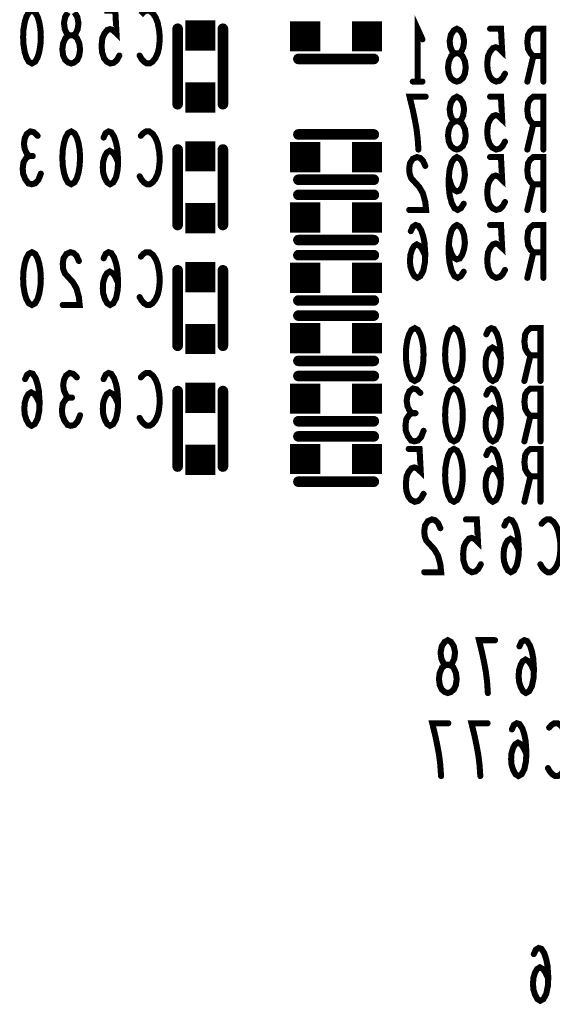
# Model space of a CAD drawing. Extents: x 0 to 8.86, y -3.29 to 6.3.
# Tile 69 of 129: x 4.76 to 5.11, y 3.64 to 4.3. Entities that reach past the tile are written whole.
import ezdxf

# ---------------------------------------------------------------- set-up
doc = ezdxf.new("R2010")
doc.units = 0
doc.layers.get('0').update_dxf_attribs({"color": 3, "linetype": 'CONTINUOUS'})

# ---------------------------------------------------------------- blocks, each defined once
blk = doc.blocks.new('PAD_S1')
at = {"const_width": 1}
blk.add_lwpolyline([(-0.5, 0), (0.5, 0)], dxfattribs=at)
blk = doc.blocks.new('PAD_R1')
at = {"const_width": 0.5}
blk.add_lwpolyline([(0.25, 0, 1), (-0.25, 0, 1)], format="xyb", close=True, dxfattribs=at)

msp = doc.modelspace()

# ---------------------------------------------------------------- linework, layer by layer
at = {"const_width": 0.004}
for points in [[(4.7685, 4.302), (4.77063, 4.30083), (4.77223, 4.29792), (4.7733, 4.29442), (4.7741, 4.28975), (4.77437, 4.2845), (4.7741, 4.27925), (4.7733, 4.27458), (4.77223, 4.27108), (4.77063, 4.26817), (4.7685, 4.267), (4.76637, 4.26817), (4.76477, 4.27108), (4.7637, 4.27458), (4.7629, 4.27925), (4.76263, 4.2845), (4.7629, 4.28975), (4.7637, 4.29442), (4.76477, 4.29792), (4.76637, 4.30083)], [(5.05, 4.255), (5.04813, 4.25558), (5.046, 4.25733), (5.04467, 4.26025), (5.04413, 4.26433), (5.04467, 4.26842), (5.04627, 4.27192), (5.04867, 4.27367), (5.05133, 4.27367), (5.05293, 4.27483), (5.05427, 4.27775), (5.0548, 4.28183), (5.054, 4.28592), (5.05213, 4.28883), (5.05, 4.29), (5.04787, 4.28883), (5.046, 4.28592), (5.0452, 4.28183), (5.04573, 4.27775), (5.04707, 4.27483), (5.04867, 4.27367), (5.05133, 4.27367), (5.05373, 4.27192), (5.05533, 4.26842), (5.05587, 4.26433), (5.05533, 4.26025), (5.054, 4.25733), (5.05187, 4.25558)], [(5.05, 4.21), (5.04813, 4.21058), (5.046, 4.21233), (5.04467, 4.21525), (5.04413, 4.21933), (5.04467, 4.22342), (5.04627, 4.22692), (5.04867, 4.22867), (5.05133, 4.22867), (5.05293, 4.22983), (5.05427, 4.23275), (5.0548, 4.23683), (5.054, 4.24092), (5.05213, 4.24383), (5.05, 4.245), (5.04787, 4.24383), (5.046, 4.24092), (5.0452, 4.23683), (5.04573, 4.23275), (5.04707, 4.22983), (5.04867, 4.22867), (5.05133, 4.22867), (5.05373, 4.22692), (5.05533, 4.22342), (5.05587, 4.21933), (5.05533, 4.21525), (5.054, 4.21233), (5.05187, 4.21058)], [(4.7945, 4.222), (4.79663, 4.22083), (4.79823, 4.21792), (4.7993, 4.21442), (4.8001, 4.20975), (4.80037, 4.2045), (4.8001, 4.19925), (4.7993, 4.19458), (4.79823, 4.19108), (4.79663, 4.18817), (4.7945, 4.187), (4.79237, 4.18817), (4.79077, 4.19108), (4.7897, 4.19458), (4.7889, 4.19925), (4.78863, 4.2045), (4.7889, 4.20975), (4.7897, 4.21442), (4.79077, 4.21792), (4.79237, 4.22083)], [(4.7685, 4.142), (4.77063, 4.14083), (4.77223, 4.13792), (4.7733, 4.13442), (4.7741, 4.12975), (4.77437, 4.1245), (4.7741, 4.11925), (4.7733, 4.11458), (4.77223, 4.11108), (4.77063, 4.10817), (4.7685, 4.107), (4.76637, 4.10817), (4.76477, 4.11108), (4.7637, 4.11458), (4.7629, 4.11925), (4.76263, 4.1245), (4.7629, 4.12975), (4.7637, 4.13442), (4.76477, 4.13792), (4.76637, 4.14083)], [(5.02207, 4.09169), (5.0242, 4.09053), (5.0258, 4.08761), (5.02687, 4.08411), (5.02767, 4.07944), (5.02794, 4.07419), (5.02767, 4.06894), (5.02687, 4.06428), (5.0258, 4.06078), (5.0242, 4.05786), (5.02207, 4.05669), (5.01994, 4.05786), (5.01834, 4.06078), (5.01727, 4.06428), (5.01647, 4.06894), (5.0162, 4.07419), (5.01647, 4.07944), (5.01727, 4.08411), (5.01834, 4.08761), (5.01994, 4.09053)], [(5.04807, 4.09169), (5.0502, 4.09053), (5.0518, 4.08761), (5.05287, 4.08411), (5.05367, 4.07944), (5.05394, 4.07419), (5.05367, 4.06894), (5.05287, 4.06428), (5.0518, 4.06078), (5.0502, 4.05786), (5.04807, 4.05669), (5.04594, 4.05786), (5.04434, 4.06078), (5.04327, 4.06428), (5.04247, 4.06894), (5.0422, 4.07419), (5.04247, 4.07944), (5.04327, 4.08411), (5.04434, 4.08761), (5.04594, 4.09053)], [(5.04807, 4.05169), (5.0502, 4.05053), (5.0518, 4.04761), (5.05287, 4.04411), (5.05367, 4.03944), (5.05394, 4.03419), (5.05367, 4.02894), (5.05287, 4.02428), (5.0518, 4.02078), (5.0502, 4.01786), (5.04807, 4.01669), (5.04594, 4.01786), (5.04434, 4.02078), (5.04327, 4.02428), (5.04247, 4.02894), (5.0422, 4.03419), (5.04247, 4.03944), (5.04327, 4.04411), (5.04434, 4.04761), (5.04594, 4.05053)], [(5.04807, 4.01169), (5.0502, 4.01053), (5.0518, 4.00761), (5.05287, 4.00411), (5.05367, 3.99944), (5.05394, 3.99419), (5.05367, 3.98894), (5.05287, 3.98428), (5.0518, 3.98078), (5.0502, 3.97786), (5.04807, 3.97669), (5.04594, 3.97786), (5.04434, 3.98078), (5.04327, 3.98428), (5.04247, 3.98894), (5.0422, 3.99419), (5.04247, 3.99944), (5.04327, 4.00411), (5.04434, 4.00761), (5.04594, 4.01053)], [(5.044, 3.85), (5.04213, 3.85058), (5.04, 3.85233), (5.03867, 3.85525), (5.03813, 3.85933), (5.03867, 3.86342), (5.04027, 3.86692), (5.04267, 3.86867), (5.04533, 3.86867), (5.04693, 3.86983), (5.04827, 3.87275), (5.0488, 3.87683), (5.048, 3.88092), (5.04613, 3.88383), (5.044, 3.885), (5.04187, 3.88383), (5.04, 3.88092), (5.0392, 3.87683), (5.03973, 3.87275), (5.04107, 3.86983), (5.04267, 3.86867), (5.04533, 3.86867), (5.04773, 3.86692), (5.04933, 3.86342), (5.04987, 3.85933), (5.04933, 3.85525), (5.048, 3.85233), (5.04587, 3.85058)]]:
    msp.add_lwpolyline(points, close=True, dxfattribs=at)
for points, const_width in [([(4.79237, 4.30083), (4.7905, 4.29792), (4.7897, 4.29383), (4.79023, 4.28975), (4.79157, 4.28683), (4.79317, 4.28567), (4.79583, 4.28567), (4.79823, 4.28392), (4.79983, 4.28042), (4.80037, 4.27633), (4.79983, 4.27225), (4.7985, 4.26933), (4.79637, 4.26758), (4.7945, 4.267), (4.79263, 4.26758), (4.7905, 4.26933), (4.78917, 4.27225), (4.78863, 4.27633), (4.78917, 4.28042), (4.79077, 4.28392), (4.79317, 4.28567), (4.79583, 4.28567), (4.79743, 4.28683), (4.79877, 4.28975), (4.7993, 4.29383), (4.7985, 4.29792), (4.79663, 4.30083)], 0.004), ([(4.82637, 4.27225), (4.82477, 4.26933), (4.8229, 4.26758), (4.8205, 4.267), (4.8181, 4.26817), (4.81623, 4.2705), (4.8149, 4.27458), (4.81463, 4.27925), (4.81517, 4.28392), (4.8165, 4.28683), (4.81837, 4.28917), (4.82023, 4.28975), (4.8221, 4.28917), (4.8245, 4.28683), (4.8237, 4.302), (4.8165, 4.302)], 0.004), ([(4.84063, 4.29908), (4.84223, 4.30083), (4.8441, 4.302), (4.84623, 4.302), (4.84863, 4.30025), (4.8505, 4.29733), (4.85183, 4.29383), (4.8529, 4.288), (4.85317, 4.28275), (4.85263, 4.2775), (4.85183, 4.274), (4.85023, 4.2705), (4.84837, 4.26817), (4.8465, 4.267), (4.84463, 4.267), (4.84277, 4.26817), (4.84117, 4.26992), (4.83983, 4.27225)], 0.004), ([(5.024, 4.255), (5.024, 4.29), (5.0272, 4.283)], 0.004), ([(4.865, 4.24), (4.865, 4.29)], 0.007), ([(4.865, 4.24), (4.865, 4.29)], 0.007), ([(4.895, 4.24), (4.895, 4.29)], 0.007), ([(4.895, 4.24), (4.895, 4.29)], 0.007), ([(5.08187, 4.26025), (5.08027, 4.25733), (5.0784, 4.25558), (5.076, 4.255), (5.0736, 4.25617), (5.07173, 4.2585), (5.0704, 4.26258), (5.07013, 4.26725), (5.07067, 4.27192), (5.072, 4.27483), (5.07387, 4.27717), (5.07573, 4.27775), (5.0776, 4.27717), (5.08, 4.27483), (5.0792, 4.29), (5.072, 4.29)], 0.004), ([(5.10733, 4.255), (5.10733, 4.29), (5.10067, 4.29), (5.09853, 4.28825), (5.0972, 4.28592), (5.09667, 4.28125), (5.0972, 4.27658), (5.0988, 4.27367), (5.10067, 4.27192), (5.10733, 4.27192)], 0.004), ([(4.995, 4.27), (4.945, 4.27)], 0.007), ([(4.995, 4.27), (4.945, 4.27)], 0.007), ([(5.10067, 4.27192), (5.09667, 4.255)], 0.004), ([(5.0272, 4.255), (5.0208, 4.255)], 0.004), ([(5.02453, 4.21), (5.024, 4.21758), (5.0232, 4.224), (5.02213, 4.22983), (5.0208, 4.23625), (5.01867, 4.245), (5.02933, 4.245)], 0.004), ([(5.08187, 4.21525), (5.08027, 4.21233), (5.0784, 4.21058), (5.076, 4.21), (5.0736, 4.21117), (5.07173, 4.2135), (5.0704, 4.21758), (5.07013, 4.22225), (5.07067, 4.22692), (5.072, 4.22983), (5.07387, 4.23217), (5.07573, 4.23275), (5.0776, 4.23217), (5.08, 4.22983), (5.0792, 4.245), (5.072, 4.245)], 0.004), ([(5.10733, 4.21), (5.10733, 4.245), (5.10067, 4.245), (5.09853, 4.24325), (5.0972, 4.24092), (5.09667, 4.23625), (5.0972, 4.23158), (5.0988, 4.22867), (5.10067, 4.22692), (5.10733, 4.22692)], 0.004), ([(5.10067, 4.22692), (5.09667, 4.21)], 0.004), ([(4.76663, 4.20567), (4.76503, 4.20742), (4.7637, 4.21033), (4.76317, 4.21383), (4.7637, 4.21733), (4.76503, 4.22025), (4.76743, 4.222), (4.76983, 4.22142), (4.77223, 4.21908)], 0.004), ([(4.82557, 4.20158), (4.8237, 4.20567), (4.8221, 4.208), (4.81997, 4.20917), (4.8181, 4.208), (4.81677, 4.20567), (4.8157, 4.20217), (4.81543, 4.19808), (4.8157, 4.19458), (4.81677, 4.19108), (4.81837, 4.18817), (4.82023, 4.187), (4.82237, 4.18817), (4.82423, 4.19167), (4.8253, 4.19692), (4.82557, 4.20275), (4.82503, 4.21033), (4.82423, 4.21442), (4.8229, 4.2185), (4.82103, 4.22142), (4.81917, 4.222), (4.8173, 4.22083), (4.81597, 4.21792)], 0.004), ([(4.84063, 4.21908), (4.84223, 4.22083), (4.8441, 4.222), (4.84623, 4.222), (4.84863, 4.22025), (4.8505, 4.21733), (4.85183, 4.21383), (4.8529, 4.208), (4.85317, 4.20275), (4.85263, 4.1975), (4.85183, 4.194), (4.85023, 4.1905), (4.84837, 4.18817), (4.8465, 4.187), (4.84463, 4.187), (4.84277, 4.18817), (4.84117, 4.18992), (4.83983, 4.19225)], 0.004), ([(4.995, 4.22), (4.945, 4.22)], 0.007), ([(4.995, 4.22), (4.945, 4.22)], 0.007), ([(4.865, 4.16), (4.865, 4.21)], 0.007), ([(4.865, 4.16), (4.865, 4.21)], 0.007), ([(4.895, 4.16), (4.895, 4.21)], 0.007), ([(4.895, 4.16), (4.895, 4.21)], 0.007), ([(4.77437, 4.194), (4.77277, 4.18992), (4.77063, 4.18758), (4.76823, 4.187), (4.7661, 4.18758), (4.76397, 4.1905), (4.76263, 4.194), (4.76237, 4.1975), (4.7629, 4.20158), (4.76477, 4.2045), (4.76663, 4.20567), (4.76903, 4.20567)], 0.004), ([(5.02907, 4.19917), (5.02747, 4.20267), (5.0256, 4.20442), (5.02347, 4.205), (5.0208, 4.20383), (5.01893, 4.20092), (5.0184, 4.19742), (5.01867, 4.19392), (5.01973, 4.191), (5.02507, 4.18517), (5.02747, 4.18108), (5.02907, 4.17525), (5.0296, 4.17), (5.0184, 4.17)], 0.004), ([(5.05453, 4.17408), (5.05267, 4.17117), (5.05053, 4.17), (5.0484, 4.17117), (5.04653, 4.17467), (5.0452, 4.17992), (5.04467, 4.18517), (5.04467, 4.19158), (5.0452, 4.19683), (5.04653, 4.2015), (5.04813, 4.20383), (5.05, 4.205), (5.05213, 4.20383), (5.05373, 4.2015), (5.0548, 4.198), (5.05533, 4.19333), (5.0548, 4.18925), (5.05347, 4.18517), (5.05187, 4.18283), (5.05, 4.18225), (5.04787, 4.18342), (5.04627, 4.18633), (5.04467, 4.19158)], 0.004), ([(5.08187, 4.17525), (5.08027, 4.17233), (5.0784, 4.17058), (5.076, 4.17), (5.0736, 4.17117), (5.07173, 4.1735), (5.0704, 4.17758), (5.07013, 4.18225), (5.07067, 4.18692), (5.072, 4.18983), (5.07387, 4.19217), (5.07573, 4.19275), (5.0776, 4.19217), (5.08, 4.18983), (5.0792, 4.205), (5.072, 4.205)], 0.004), ([(5.10733, 4.17), (5.10733, 4.205), (5.10067, 4.205), (5.09853, 4.20325), (5.0972, 4.20092), (5.09667, 4.19625), (5.0972, 4.19158), (5.0988, 4.18867), (5.10067, 4.18692), (5.10733, 4.18692)], 0.004), ([(4.995, 4.19), (4.945, 4.19)], 0.007), ([(4.995, 4.19), (4.945, 4.19)], 0.007), ([(5.10067, 4.18692), (5.09667, 4.17)], 0.004), ([(4.995, 4.18), (4.945, 4.18)], 0.007), ([(4.995, 4.18), (4.945, 4.18)], 0.007), ([(5.02907, 4.13958), (5.0272, 4.14367), (5.0256, 4.146), (5.02347, 4.14717), (5.0216, 4.146), (5.02027, 4.14367), (5.0192, 4.14017), (5.01893, 4.13608), (5.0192, 4.13258), (5.02027, 4.12908), (5.02187, 4.12617), (5.02373, 4.125), (5.02587, 4.12617), (5.02773, 4.12967), (5.0288, 4.13492), (5.02907, 4.14075), (5.02853, 4.14833), (5.02773, 4.15242), (5.0264, 4.1565), (5.02453, 4.15942), (5.02267, 4.16), (5.0208, 4.15883), (5.01947, 4.15592)], 0.004), ([(5.05453, 4.12908), (5.05267, 4.12617), (5.05053, 4.125), (5.0484, 4.12617), (5.04653, 4.12967), (5.0452, 4.13492), (5.04467, 4.14017), (5.04467, 4.14658), (5.0452, 4.15183), (5.04653, 4.1565), (5.04813, 4.15883), (5.05, 4.16), (5.05213, 4.15883), (5.05373, 4.1565), (5.0548, 4.153), (5.05533, 4.14833), (5.0548, 4.14425), (5.05347, 4.14017), (5.05187, 4.13783), (5.05, 4.13725), (5.04787, 4.13842), (5.04627, 4.14133), (5.04467, 4.14658)], 0.004), ([(5.08187, 4.13025), (5.08027, 4.12733), (5.0784, 4.12558), (5.076, 4.125), (5.0736, 4.12617), (5.07173, 4.1285), (5.0704, 4.13258), (5.07013, 4.13725), (5.07067, 4.14192), (5.072, 4.14483), (5.07387, 4.14717), (5.07573, 4.14775), (5.0776, 4.14717), (5.08, 4.14483), (5.0792, 4.16), (5.072, 4.16)], 0.004), ([(5.10733, 4.125), (5.10733, 4.16), (5.10067, 4.16), (5.09853, 4.15825), (5.0972, 4.15592), (5.09667, 4.15125), (5.0972, 4.14658), (5.0988, 4.14367), (5.10067, 4.14192), (5.10733, 4.14192)], 0.004), ([(4.995, 4.15), (4.945, 4.15)], 0.007), ([(4.995, 4.15), (4.945, 4.15)], 0.007), ([(4.79957, 4.13617), (4.79797, 4.13967), (4.7961, 4.14142), (4.79397, 4.142), (4.7913, 4.14083), (4.78943, 4.13792), (4.7889, 4.13442), (4.78917, 4.13092), (4.79023, 4.128), (4.79557, 4.12217), (4.79797, 4.11808), (4.79957, 4.11225), (4.8001, 4.107), (4.7889, 4.107)], 0.004), ([(4.82557, 4.12158), (4.8237, 4.12567), (4.8221, 4.128), (4.81997, 4.12917), (4.8181, 4.128), (4.81677, 4.12567), (4.8157, 4.12217), (4.81543, 4.11808), (4.8157, 4.11458), (4.81677, 4.11108), (4.81837, 4.10817), (4.82023, 4.107), (4.82237, 4.10817), (4.82423, 4.11167), (4.8253, 4.11692), (4.82557, 4.12275), (4.82503, 4.13033), (4.82423, 4.13442), (4.8229, 4.1385), (4.82103, 4.14142), (4.81917, 4.142), (4.8173, 4.14083), (4.81597, 4.13792)], 0.004), ([(4.84063, 4.13908), (4.84223, 4.14083), (4.8441, 4.142), (4.84623, 4.142), (4.84863, 4.14025), (4.8505, 4.13733), (4.85183, 4.13383), (4.8529, 4.128), (4.85317, 4.12275), (4.85263, 4.1175), (4.85183, 4.114), (4.85023, 4.1105), (4.84837, 4.10817), (4.8465, 4.107), (4.84463, 4.107), (4.84277, 4.10817), (4.84117, 4.10992), (4.83983, 4.11225)], 0.004), ([(4.995, 4.14), (4.945, 4.14)], 0.007), ([(4.995, 4.14), (4.945, 4.14)], 0.007), ([(5.10067, 4.14192), (5.09667, 4.125)], 0.004), ([(4.865, 4.08), (4.865, 4.13)], 0.007), ([(4.865, 4.08), (4.865, 4.13)], 0.007), ([(4.895, 4.08), (4.895, 4.13)], 0.007), ([(4.895, 4.08), (4.895, 4.13)], 0.007), ([(4.995, 4.11), (4.945, 4.11)], 0.007), ([(4.995, 4.11), (4.945, 4.11)], 0.007), ([(4.995, 4.1), (4.945, 4.1)], 0.007), ([(4.995, 4.1), (4.945, 4.1)], 0.007), ([(5.07914, 4.07128), (5.07727, 4.07536), (5.07567, 4.07769), (5.07354, 4.07886), (5.07167, 4.07769), (5.07034, 4.07536), (5.06927, 4.07186), (5.069, 4.06778), (5.06927, 4.06428), (5.07034, 4.06078), (5.07194, 4.05786), (5.0738, 4.05669), (5.07594, 4.05786), (5.0778, 4.06136), (5.07887, 4.06661), (5.07914, 4.07244), (5.0786, 4.08003), (5.0778, 4.08411), (5.07647, 4.08819), (5.0746, 4.09111), (5.07274, 4.09169), (5.07087, 4.09053), (5.06954, 4.08761)], 0.004), ([(5.1054, 4.05669), (5.1054, 4.09169), (5.09874, 4.09169), (5.0966, 4.08994), (5.09527, 4.08761), (5.09474, 4.08294), (5.09527, 4.07828), (5.09687, 4.07536), (5.09874, 4.07361), (5.1054, 4.07361)], 0.004), ([(4.995, 4.07), (4.945, 4.07)], 0.007), ([(4.995, 4.07), (4.945, 4.07)], 0.007), ([(5.09874, 4.07361), (5.09474, 4.05669)], 0.004), ([(4.77357, 4.04158), (4.7717, 4.04567), (4.7701, 4.048), (4.76797, 4.04917), (4.7661, 4.048), (4.76477, 4.04567), (4.7637, 4.04217), (4.76343, 4.03808), (4.7637, 4.03458), (4.76477, 4.03108), (4.76637, 4.02817), (4.76823, 4.027), (4.77037, 4.02817), (4.77223, 4.03167), (4.7733, 4.03692), (4.77357, 4.04275), (4.77303, 4.05033), (4.77223, 4.05442), (4.7709, 4.0585), (4.76903, 4.06142), (4.76717, 4.062), (4.7653, 4.06083), (4.76397, 4.05792)], 0.004), ([(4.79263, 4.04567), (4.79103, 4.04742), (4.7897, 4.05033), (4.78917, 4.05383), (4.7897, 4.05733), (4.79103, 4.06025), (4.79343, 4.062), (4.79583, 4.06142), (4.79823, 4.05908)], 0.004), ([(4.82557, 4.04158), (4.8237, 4.04567), (4.8221, 4.048), (4.81997, 4.04917), (4.8181, 4.048), (4.81677, 4.04567), (4.8157, 4.04217), (4.81543, 4.03808), (4.8157, 4.03458), (4.81677, 4.03108), (4.81837, 4.02817), (4.82023, 4.027), (4.82237, 4.02817), (4.82423, 4.03167), (4.8253, 4.03692), (4.82557, 4.04275), (4.82503, 4.05033), (4.82423, 4.05442), (4.8229, 4.0585), (4.82103, 4.06142), (4.81917, 4.062), (4.8173, 4.06083), (4.81597, 4.05792)], 0.004), ([(4.84063, 4.05908), (4.84223, 4.06083), (4.8441, 4.062), (4.84623, 4.062), (4.84863, 4.06025), (4.8505, 4.05733), (4.85183, 4.05383), (4.8529, 4.048), (4.85317, 4.04275), (4.85263, 4.0375), (4.85183, 4.034), (4.85023, 4.0305), (4.84837, 4.02817), (4.8465, 4.027), (4.84463, 4.027), (4.84277, 4.02817), (4.84117, 4.02992), (4.83983, 4.03225)], 0.004), ([(4.995, 4.06), (4.945, 4.06)], 0.007), ([(4.995, 4.06), (4.945, 4.06)], 0.007), ([(4.865, 4), (4.865, 4.05)], 0.007), ([(4.865, 4), (4.865, 4.05)], 0.007), ([(4.895, 4), (4.895, 4.05)], 0.007), ([(4.895, 4), (4.895, 4.05)], 0.007), ([(5.0202, 4.03536), (5.0186, 4.03711), (5.01727, 4.04003), (5.01674, 4.04353), (5.01727, 4.04703), (5.0186, 4.04994), (5.021, 4.05169), (5.0234, 4.05111), (5.0258, 4.04878)], 0.004), ([(5.07914, 4.03128), (5.07727, 4.03536), (5.07567, 4.03769), (5.07354, 4.03886), (5.07167, 4.03769), (5.07034, 4.03536), (5.06927, 4.03186), (5.069, 4.02778), (5.06927, 4.02428), (5.07034, 4.02078), (5.07194, 4.01786), (5.0738, 4.01669), (5.07594, 4.01786), (5.0778, 4.02136), (5.07887, 4.02661), (5.07914, 4.03244), (5.0786, 4.04003), (5.0778, 4.04411), (5.07647, 4.04819), (5.0746, 4.05111), (5.07274, 4.05169), (5.07087, 4.05053), (5.06954, 4.04761)], 0.004), ([(5.1054, 4.01669), (5.1054, 4.05169), (5.09874, 4.05169), (5.0966, 4.04994), (5.09527, 4.04761), (5.09474, 4.04294), (5.09527, 4.03828), (5.09687, 4.03536), (5.09874, 4.03361), (5.1054, 4.03361)], 0.004), ([(4.80037, 4.034), (4.79877, 4.02992), (4.79663, 4.02758), (4.79423, 4.027), (4.7921, 4.02758), (4.78997, 4.0305), (4.78863, 4.034), (4.78837, 4.0375), (4.7889, 4.04158), (4.79077, 4.0445), (4.79263, 4.04567), (4.79503, 4.04567)], 0.004), ([(5.02794, 4.02369), (5.02634, 4.01961), (5.0242, 4.01728), (5.0218, 4.01669), (5.01967, 4.01728), (5.01754, 4.02019), (5.0162, 4.02369), (5.01594, 4.02719), (5.01647, 4.03128), (5.01834, 4.03419), (5.0202, 4.03536), (5.0226, 4.03536)], 0.004), ([(4.995, 4.03), (4.945, 4.03)], 0.007), ([(4.995, 4.03), (4.945, 4.03)], 0.007), ([(5.09874, 4.03361), (5.09474, 4.01669)], 0.004), ([(4.995, 4.02), (4.945, 4.02)], 0.007), ([(4.995, 4.02), (4.945, 4.02)], 0.007), ([(5.02794, 3.98194), (5.02634, 3.97903), (5.02447, 3.97728), (5.02207, 3.97669), (5.01967, 3.97786), (5.0178, 3.98019), (5.01647, 3.98428), (5.0162, 3.98894), (5.01674, 3.99361), (5.01807, 3.99653), (5.01994, 3.99886), (5.0218, 3.99944), (5.02367, 3.99886), (5.02607, 3.99653), (5.02527, 4.01169), (5.01807, 4.01169)], 0.004), ([(5.07914, 3.99128), (5.07727, 3.99536), (5.07567, 3.99769), (5.07354, 3.99886), (5.07167, 3.99769), (5.07034, 3.99536), (5.06927, 3.99186), (5.069, 3.98778), (5.06927, 3.98428), (5.07034, 3.98078), (5.07194, 3.97786), (5.0738, 3.97669), (5.07594, 3.97786), (5.0778, 3.98136), (5.07887, 3.98661), (5.07914, 3.99244), (5.0786, 4.00003), (5.0778, 4.00411), (5.07647, 4.00819), (5.0746, 4.01111), (5.07274, 4.01169), (5.07087, 4.01053), (5.06954, 4.00761)], 0.004), ([(5.1054, 3.97669), (5.1054, 4.01169), (5.09874, 4.01169), (5.0966, 4.00994), (5.09527, 4.00761), (5.09474, 4.00294), (5.09527, 3.99828), (5.09687, 3.99536), (5.09874, 3.99361), (5.1054, 3.99361)], 0.004), ([(4.995, 3.99), (4.945, 3.99)], 0.007), ([(4.995, 3.99), (4.945, 3.99)], 0.007), ([(5.09874, 3.99361), (5.09474, 3.97669)], 0.004), ([(5.03907, 3.95917), (5.03747, 3.96267), (5.0356, 3.96442), (5.03347, 3.965), (5.0308, 3.96383), (5.02893, 3.96092), (5.0284, 3.95742), (5.02867, 3.95392), (5.02973, 3.951), (5.03507, 3.94517), (5.03747, 3.94108), (5.03907, 3.93525), (5.0396, 3.93), (5.0284, 3.93)], 0.004), ([(5.06587, 3.93525), (5.06427, 3.93233), (5.0624, 3.93058), (5.06, 3.93), (5.0576, 3.93117), (5.05573, 3.9335), (5.0544, 3.93758), (5.05413, 3.94225), (5.05467, 3.94692), (5.056, 3.94983), (5.05787, 3.95217), (5.05973, 3.95275), (5.0616, 3.95217), (5.064, 3.94983), (5.0632, 3.965), (5.056, 3.965)], 0.004), ([(5.09107, 3.94458), (5.0892, 3.94867), (5.0876, 3.951), (5.08547, 3.95217), (5.0836, 3.951), (5.08227, 3.94867), (5.0812, 3.94517), (5.08093, 3.94108), (5.0812, 3.93758), (5.08227, 3.93408), (5.08387, 3.93117), (5.08573, 3.93), (5.08787, 3.93117), (5.08973, 3.93467), (5.0908, 3.93992), (5.09107, 3.94575), (5.09053, 3.95333), (5.08973, 3.95742), (5.0884, 3.9615), (5.08653, 3.96442), (5.08467, 3.965), (5.0828, 3.96383), (5.08147, 3.96092)], 0.004), ([(5.10613, 3.96208), (5.10773, 3.96383), (5.1096, 3.965), (5.11173, 3.965), (5.11413, 3.96325), (5.116, 3.96033), (5.11733, 3.95683), (5.1184, 3.951), (5.11867, 3.94575), (5.11813, 3.9405), (5.11733, 3.937), (5.11573, 3.9335), (5.11387, 3.93117), (5.112, 3.93), (5.11013, 3.93), (5.10827, 3.93117), (5.10667, 3.93292), (5.10533, 3.93525)], 0.004), ([(5.10107, 3.86458), (5.0992, 3.86867), (5.0976, 3.871), (5.09547, 3.87217), (5.0936, 3.871), (5.09227, 3.86867), (5.0912, 3.86517), (5.09093, 3.86108), (5.0912, 3.85758), (5.09227, 3.85408), (5.09387, 3.85117), (5.09573, 3.85), (5.09787, 3.85117), (5.09973, 3.85467), (5.1008, 3.85992), (5.10107, 3.86575), (5.10053, 3.87333), (5.09973, 3.87742), (5.0984, 3.8815), (5.09653, 3.88442), (5.09467, 3.885), (5.0928, 3.88383), (5.09147, 3.88092)], 0.004), ([(5.07053, 3.85), (5.07, 3.85758), (5.0692, 3.864), (5.06813, 3.86983), (5.0668, 3.87625), (5.06467, 3.885), (5.07533, 3.885)], 0.004), ([(5.03953, 3.795), (5.039, 3.80258), (5.0382, 3.809), (5.03713, 3.81483), (5.0358, 3.82125), (5.03367, 3.83), (5.04433, 3.83)], 0.004), ([(5.06553, 3.795), (5.065, 3.80258), (5.0642, 3.809), (5.06313, 3.81483), (5.0618, 3.82125), (5.05967, 3.83), (5.07033, 3.83)], 0.004), ([(5.09607, 3.80958), (5.0942, 3.81367), (5.0926, 3.816), (5.09047, 3.81717), (5.0886, 3.816), (5.08727, 3.81367), (5.0862, 3.81017), (5.08593, 3.80608), (5.0862, 3.80258), (5.08727, 3.79908), (5.08887, 3.79617), (5.09073, 3.795), (5.09287, 3.79617), (5.09473, 3.79967), (5.0958, 3.80492), (5.09607, 3.81075), (5.09553, 3.81833), (5.09473, 3.82242), (5.0934, 3.8265), (5.09153, 3.82942), (5.08967, 3.83), (5.0878, 3.82883), (5.08647, 3.82592)], 0.004), ([(5.11113, 3.82708), (5.11273, 3.82883), (5.1146, 3.83), (5.11673, 3.83), (5.11913, 3.82825), (5.121, 3.82533), (5.12233, 3.82183), (5.1234, 3.816), (5.12367, 3.81075), (5.12313, 3.8055), (5.12233, 3.802), (5.12073, 3.7985), (5.11887, 3.79617), (5.117, 3.795), (5.11513, 3.795), (5.11327, 3.79617), (5.11167, 3.79792), (5.11033, 3.80025)], 0.004), ([(5.11057, 3.66071), (5.1087, 3.6648), (5.1071, 3.66713), (5.10497, 3.6683), (5.1031, 3.66713), (5.10177, 3.6648), (5.1007, 3.6613), (5.10043, 3.65721), (5.1007, 3.65371), (5.10177, 3.65021), (5.10337, 3.6473), (5.10523, 3.64613), (5.10737, 3.6473), (5.10923, 3.6508), (5.1103, 3.65605), (5.11057, 3.66188), (5.11003, 3.66946), (5.10923, 3.67355), (5.1079, 3.67763), (5.10603, 3.68055), (5.10417, 3.68113), (5.1023, 3.67996), (5.10097, 3.67705)], 0.004)]:
    msp.add_lwpolyline(points, dxfattribs=dict(const_width=const_width))

# ---------------------------------------------------------------- block references
for name, p, xscale, yscale in [('PAD_S1', (4.88, 4.2855), 0.02, 0.02), ('PAD_R1', (4.865, 4.29), 0.007, 0.007), ('PAD_R1', (4.865, 4.29), 0.007, 0.007), ('PAD_R1', (4.895, 4.29), 0.007, 0.007), ('PAD_R1', (4.895, 4.29), 0.007, 0.007), ('PAD_S1', (4.9495, 4.285), 0.02, 0.02), ('PAD_S1', (4.9905, 4.285), 0.02, 0.02), ('PAD_R1', (5.072, 4.29), 0.004, 0.004), ('PAD_R1', (5.0272, 4.283), 0.004, 0.004), ('PAD_R1', (4.82637, 4.27225), 0.004, 0.004), ('PAD_R1', (4.83983, 4.27225), 0.004, 0.004), ('PAD_R1', (4.945, 4.27), 0.007, 0.007), ('PAD_R1', (4.945, 4.27), 0.007, 0.007), ('PAD_R1', (4.995, 4.27), 0.007, 0.007), ('PAD_R1', (4.995, 4.27), 0.007, 0.007), ('PAD_R1', (5.10067, 4.27192), 0.004, 0.004), ('PAD_R1', (5.10733, 4.27192), 0.004, 0.004), ('PAD_R1', (5.08187, 4.26025), 0.004, 0.004), ('PAD_S1', (4.88, 4.2445), 0.02, 0.02), ('PAD_R1', (5.0208, 4.255), 0.004, 0.004), ('PAD_R1', (5.024, 4.255), 0.004, 0.004), ('PAD_R1', (5.0272, 4.255), 0.004, 0.004), ('PAD_R1', (5.09667, 4.255), 0.004, 0.004), ('PAD_R1', (5.10733, 4.255), 0.004, 0.004), ('PAD_R1', (5.02933, 4.245), 0.004, 0.004), ('PAD_R1', (5.072, 4.245), 0.004, 0.004), ('PAD_R1', (4.865, 4.24), 0.007, 0.007), ('PAD_R1', (4.865, 4.24), 0.007, 0.007), ('PAD_R1', (4.895, 4.24), 0.007, 0.007), ('PAD_R1', (4.895, 4.24), 0.007, 0.007), ('PAD_R1', (5.10067, 4.22692), 0.004, 0.004), ('PAD_R1', (5.10733, 4.22692), 0.004, 0.004), ('PAD_R1', (4.77223, 4.21908), 0.004, 0.004), ('PAD_R1', (4.81597, 4.21792), 0.004, 0.004), ('PAD_R1', (4.84063, 4.21908), 0.004, 0.004), ('PAD_R1', (4.945, 4.22), 0.007, 0.007), ('PAD_R1', (4.945, 4.22), 0.007, 0.007), ('PAD_R1', (4.995, 4.22), 0.007, 0.007), ('PAD_R1', (4.995, 4.22), 0.007, 0.007), ('PAD_S1', (4.88, 4.2055), 0.02, 0.02), ('PAD_R1', (4.865, 4.21), 0.007, 0.007), ('PAD_R1', (4.865, 4.21), 0.007, 0.007), ('PAD_R1', (4.895, 4.21), 0.007, 0.007), ('PAD_R1', (4.895, 4.21), 0.007, 0.007), ('PAD_S1', (4.9495, 4.205), 0.02, 0.02), ('PAD_S1', (4.9905, 4.205), 0.02, 0.02), ('PAD_R1', (5.08187, 4.21525), 0.004, 0.004), ('PAD_R1', (4.76663, 4.20567), 0.004, 0.004), ('PAD_R1', (4.76903, 4.20567), 0.004, 0.004), ('PAD_R1', (5.02453, 4.21), 0.004, 0.004), ('PAD_R1', (5.072, 4.205), 0.004, 0.004), ('PAD_R1', (5.09667, 4.21), 0.004, 0.004), ('PAD_R1', (5.10733, 4.21), 0.004, 0.004), ('PAD_R1', (4.82557, 4.20158), 0.004, 0.004), ('PAD_R1', (5.02907, 4.19917), 0.004, 0.004), ('PAD_R1', (4.77437, 4.194), 0.004, 0.004), ('PAD_R1', (4.83983, 4.19225), 0.004, 0.004), ('PAD_R1', (5.04467, 4.19158), 0.004, 0.004), ('PAD_R1', (4.945, 4.19), 0.007, 0.007), ('PAD_R1', (4.945, 4.19), 0.007, 0.007), ('PAD_R1', (4.995, 4.19), 0.007, 0.007), ('PAD_R1', (4.995, 4.19), 0.007, 0.007), ('PAD_R1', (5.10067, 4.18692), 0.004, 0.004), ('PAD_R1', (5.10733, 4.18692), 0.004, 0.004), ('PAD_R1', (4.945, 4.18), 0.007, 0.007), ('PAD_R1', (4.945, 4.18), 0.007, 0.007), ('PAD_R1', (4.995, 4.18), 0.007, 0.007), ('PAD_R1', (4.995, 4.18), 0.007, 0.007), ('PAD_S1', (4.88, 4.1645), 0.02, 0.02), ('PAD_S1', (4.9495, 4.165), 0.02, 0.02), ('PAD_S1', (4.9905, 4.165), 0.02, 0.02), ('PAD_R1', (5.05453, 4.17408), 0.004, 0.004), ('PAD_R1', (5.08187, 4.17525), 0.004, 0.004), ('PAD_R1', (5.0184, 4.17), 0.004, 0.004), ('PAD_R1', (5.09667, 4.17), 0.004, 0.004), ('PAD_R1', (5.10733, 4.17), 0.004, 0.004), ('PAD_R1', (4.865, 4.16), 0.007, 0.007), ('PAD_R1', (4.865, 4.16), 0.007, 0.007), ('PAD_R1', (4.895, 4.16), 0.007, 0.007), ('PAD_R1', (4.895, 4.16), 0.007, 0.007), ('PAD_R1', (5.072, 4.16), 0.004, 0.004), ('PAD_R1', (5.01947, 4.15592), 0.004, 0.004), ('PAD_R1', (4.945, 4.15), 0.007, 0.007), ('PAD_R1', (4.945, 4.15), 0.007, 0.007), ('PAD_R1', (4.995, 4.15), 0.007, 0.007), ('PAD_R1', (4.995, 4.15), 0.007, 0.007), ('PAD_R1', (5.04467, 4.14658), 0.004, 0.004), ('PAD_R1', (4.945, 4.14), 0.007, 0.007), ('PAD_R1', (4.945, 4.14), 0.007, 0.007), ('PAD_R1', (4.995, 4.14), 0.007, 0.007), ('PAD_R1', (4.995, 4.14), 0.007, 0.007), ('PAD_R1', (5.02907, 4.13958), 0.004, 0.004), ('PAD_R1', (5.10067, 4.14192), 0.004, 0.004), ('PAD_R1', (5.10733, 4.14192), 0.004, 0.004), ('PAD_R1', (4.79957, 4.13617), 0.004, 0.004), ('PAD_R1', (4.81597, 4.13792), 0.004, 0.004), ('PAD_R1', (4.84063, 4.13908), 0.004, 0.004), ('PAD_S1', (4.88, 4.1255), 0.02, 0.02), ('PAD_S1', (4.9495, 4.125), 0.02, 0.02), ('PAD_S1', (4.9905, 4.125), 0.02, 0.02), ('PAD_R1', (4.865, 4.13), 0.007, 0.007), ('PAD_R1', (4.865, 4.13), 0.007, 0.007), ('PAD_R1', (4.895, 4.13), 0.007, 0.007), ('PAD_R1', (4.895, 4.13), 0.007, 0.007), ('PAD_R1', (5.05453, 4.12908), 0.004, 0.004), ('PAD_R1', (5.08187, 4.13025), 0.004, 0.004), ('PAD_R1', (4.82557, 4.12158), 0.004, 0.004), ('PAD_R1', (5.09667, 4.125), 0.004, 0.004), ('PAD_R1', (5.10733, 4.125), 0.004, 0.004), ('PAD_R1', (4.7889, 4.107), 0.004, 0.004), ('PAD_R1', (4.83983, 4.11225), 0.004, 0.004), ('PAD_R1', (4.945, 4.11), 0.007, 0.007), ('PAD_R1', (4.945, 4.11), 0.007, 0.007), ('PAD_R1', (4.995, 4.11), 0.007, 0.007), ('PAD_R1', (4.995, 4.11), 0.007, 0.007), ('PAD_R1', (4.945, 4.1), 0.007, 0.007), ('PAD_R1', (4.945, 4.1), 0.007, 0.007), ('PAD_R1', (4.995, 4.1), 0.007, 0.007), ('PAD_R1', (4.995, 4.1), 0.007, 0.007), ('PAD_S1', (4.88, 4.0845), 0.02, 0.02), ('PAD_S1', (4.9495, 4.085), 0.02, 0.02), ('PAD_S1', (4.9905, 4.085), 0.02, 0.02), ('PAD_R1', (5.06954, 4.08761), 0.004, 0.004), ('PAD_R1', (4.865, 4.08), 0.007, 0.007), ('PAD_R1', (4.865, 4.08), 0.007, 0.007), ('PAD_R1', (4.895, 4.08), 0.007, 0.007), ('PAD_R1', (4.895, 4.08), 0.007, 0.007), ('PAD_R1', (4.945, 4.07), 0.007, 0.007), ('PAD_R1', (4.945, 4.07), 0.007, 0.007), ('PAD_R1', (4.995, 4.07), 0.007, 0.007), ('PAD_R1', (4.995, 4.07), 0.007, 0.007), ('PAD_R1', (5.07914, 4.07128), 0.004, 0.004), ('PAD_R1', (5.09874, 4.07361), 0.004, 0.004), ('PAD_R1', (5.1054, 4.07361), 0.004, 0.004), ('PAD_R1', (4.945, 4.06), 0.007, 0.007), ('PAD_R1', (4.945, 4.06), 0.007, 0.007), ('PAD_R1', (4.995, 4.06), 0.007, 0.007), ('PAD_R1', (4.995, 4.06), 0.007, 0.007), ('PAD_R1', (4.76397, 4.05792), 0.004, 0.004), ('PAD_R1', (4.79823, 4.05908), 0.004, 0.004), ('PAD_R1', (4.81597, 4.05792), 0.004, 0.004), ('PAD_R1', (4.84063, 4.05908), 0.004, 0.004), ('PAD_R1', (5.09474, 4.05669), 0.004, 0.004), ('PAD_R1', (5.1054, 4.05669), 0.004, 0.004), ('PAD_S1', (4.88, 4.0455), 0.02, 0.02), ('PAD_R1', (4.865, 4.05), 0.007, 0.007), ('PAD_R1', (4.865, 4.05), 0.007, 0.007), ('PAD_R1', (4.895, 4.05), 0.007, 0.007), ('PAD_R1', (4.895, 4.05), 0.007, 0.007), ('PAD_S1', (4.9495, 4.045), 0.02, 0.02), ('PAD_S1', (4.9905, 4.045), 0.02, 0.02), ('PAD_R1', (5.0258, 4.04878), 0.004, 0.004), ('PAD_R1', (4.77357, 4.04158), 0.004, 0.004), ('PAD_R1', (4.79263, 4.04567), 0.004, 0.004), ('PAD_R1', (4.79503, 4.04567), 0.004, 0.004), ('PAD_R1', (4.82557, 4.04158), 0.004, 0.004), ('PAD_R1', (5.06954, 4.04761), 0.004, 0.004), ('PAD_R1', (5.0202, 4.03536), 0.004, 0.004), ('PAD_R1', (5.0226, 4.03536), 0.004, 0.004), ('PAD_R1', (4.80037, 4.034), 0.004, 0.004), ('PAD_R1', (4.83983, 4.03225), 0.004, 0.004), ('PAD_R1', (4.945, 4.03), 0.007, 0.007), ('PAD_R1', (4.945, 4.03), 0.007, 0.007), ('PAD_R1', (4.995, 4.03), 0.007, 0.007), ('PAD_R1', (4.995, 4.03), 0.007, 0.007), ('PAD_R1', (5.07914, 4.03128), 0.004, 0.004), ('PAD_R1', (5.09874, 4.03361), 0.004, 0.004), ('PAD_R1', (5.1054, 4.03361), 0.004, 0.004), ('PAD_R1', (5.02794, 4.02369), 0.004, 0.004), ('PAD_R1', (4.945, 4.02), 0.007, 0.007), ('PAD_R1', (4.945, 4.02), 0.007, 0.007), ('PAD_R1', (4.995, 4.02), 0.007, 0.007), ('PAD_R1', (4.995, 4.02), 0.007, 0.007), ('PAD_R1', (5.09474, 4.01669), 0.004, 0.004), ('PAD_R1', (5.1054, 4.01669), 0.004, 0.004), ('PAD_S1', (4.88, 4.0045), 0.02, 0.02), ('PAD_S1', (4.9495, 4.005), 0.02, 0.02), ('PAD_S1', (4.9905, 4.005), 0.02, 0.02), ('PAD_R1', (5.01807, 4.01169), 0.004, 0.004), ('PAD_R1', (5.06954, 4.00761), 0.004, 0.004), ('PAD_R1', (4.865, 4), 0.007, 0.007), ('PAD_R1', (4.865, 4), 0.007, 0.007), ('PAD_R1', (4.895, 4), 0.007, 0.007), ('PAD_R1', (4.895, 4), 0.007, 0.007), ('PAD_R1', (4.945, 3.99), 0.007, 0.007), ('PAD_R1', (4.945, 3.99), 0.007, 0.007), ('PAD_R1', (4.995, 3.99), 0.007, 0.007), ('PAD_R1', (4.995, 3.99), 0.007, 0.007), ('PAD_R1', (5.07914, 3.99128), 0.004, 0.004), ('PAD_R1', (5.09874, 3.99361), 0.004, 0.004), ('PAD_R1', (5.1054, 3.99361), 0.004, 0.004), ('PAD_R1', (5.02794, 3.98194), 0.004, 0.004), ('PAD_R1', (5.09474, 3.97669), 0.004, 0.004), ('PAD_R1', (5.1054, 3.97669), 0.004, 0.004), ('PAD_R1', (5.056, 3.965), 0.004, 0.004), ('PAD_R1', (5.03907, 3.95917), 0.004, 0.004), ('PAD_R1', (5.08147, 3.96092), 0.004, 0.004), ('PAD_R1', (5.10613, 3.96208), 0.004, 0.004), ('PAD_R1', (5.09107, 3.94458), 0.004, 0.004), ('PAD_R1', (5.06587, 3.93525), 0.004, 0.004), ('PAD_R1', (5.10533, 3.93525), 0.004, 0.004), ('PAD_R1', (5.0284, 3.93), 0.004, 0.004), ('PAD_R1', (5.07533, 3.885), 0.004, 0.004), ('PAD_R1', (5.09147, 3.88092), 0.004, 0.004), ('PAD_R1', (5.10107, 3.86458), 0.004, 0.004), ('PAD_R1', (5.07053, 3.85), 0.004, 0.004), ('PAD_R1', (5.04433, 3.83), 0.004, 0.004), ('PAD_R1', (5.07033, 3.83), 0.004, 0.004), ('PAD_R1', (5.11113, 3.82708), 0.004, 0.004), ('PAD_R1', (5.08647, 3.82592), 0.004, 0.004), ('PAD_R1', (5.09607, 3.80958), 0.004, 0.004), ('PAD_R1', (5.03953, 3.795), 0.004, 0.004), ('PAD_R1', (5.06553, 3.795), 0.004, 0.004), ('PAD_R1', (5.11033, 3.80025), 0.004, 0.004), ('PAD_R1', (5.10097, 3.67705), 0.004, 0.004), ('PAD_R1', (5.11057, 3.66071), 0.004, 0.004)]:
    msp.add_blockref(name, p, dxfattribs=dict(xscale=xscale, yscale=yscale))

doc.saveas('drawing.dxf')
